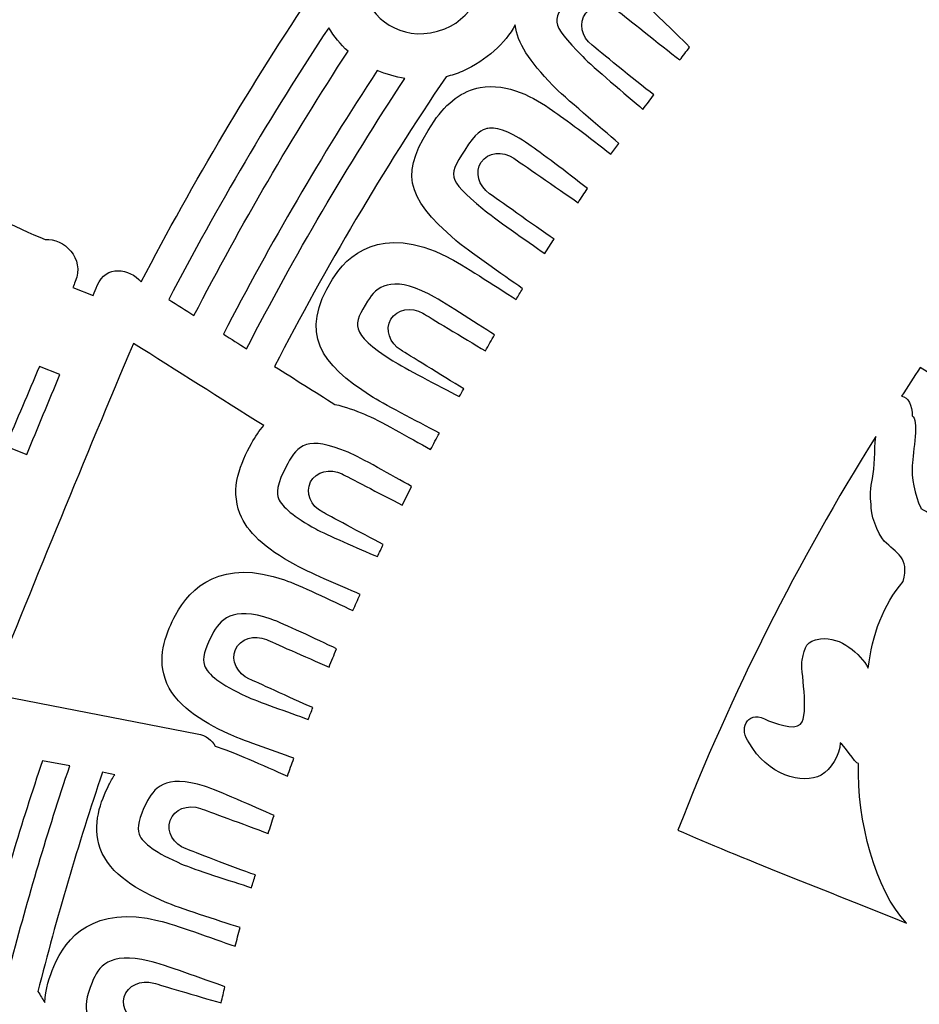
# Model space of a CAD drawing. Header units: millimetres. Extents: x -482 to 545, y -423 to 387.
# Tile 51 of 256: x -430 to -401, y -199 to -168. Entities that reach past the tile are written whole.
import ezdxf

# ---------------------------------------------------------------- set-up
doc = ezdxf.new("R2010")
doc.units = ezdxf.units.MM
doc.header["$MEASUREMENT"] = 0
doc.layers.add('Layer 1', color=7, linetype='Continuous')

msp = doc.modelspace()

# ---------------------------------------------------------------- linework, layer by layer
at = {"layer": 'Layer 1'}
for points, knots in [([(-204.0877, -164.9185), (-211.3799, -147.6772), (-221.82, -132.1927), (-235.1166, -118.8958), (-235.1166, -118.8958), (-248.4135, -105.5989), (-263.898, -95.1591), (-281.1393, -87.8665), (-281.1393, -87.8665), (-298.9902, -80.3164), (-317.9523, -76.488), (-337.498, -76.488), (-337.498, -76.488), (-357.0444, -76.488), (-376.0062, -80.3164), (-393.8567, -87.8665), (-393.8567, -87.8665), (-411.0984, -95.1591), (-426.5825, -105.5989), (-439.8797, -118.8958), (-439.8797, -118.8958), (-453.1766, -132.1927), (-463.6164, -147.6772), (-470.9087, -164.9185), (-470.9087, -164.9185), (-478.4592, -182.7694), (-482.2875, -201.7312), (-482.2875, -221.2772), (-482.2875, -221.2772), (-482.2875, -240.8236), (-478.4592, -259.7854), (-470.9087, -277.6359), (-470.9087, -277.6359), (-463.6164, -294.8776), (-453.1766, -310.3617), (-439.8797, -323.659), (-439.8797, -323.659), (-428.2667, -335.2717), (-414.9842, -344.7025), (-400.3214, -351.7633), (-400.3214, -351.7633), (-400.3214, -351.7637), (-400.3217, -351.7644), (-400.3217, -351.7648), (-400.3217, -351.7648), (-400.2984, -351.7757), (-400.2752, -351.7863), (-400.2522, -351.7972), (-400.2522, -351.7972), (-400.2201, -351.8127), (-400.1887, -351.829), (-400.1566, -351.8445), (-400.1566, -351.8445), (-400.1566, -351.8445), (-400.1559, -351.8431), (-400.1559, -351.8431), (-400.1559, -351.8431), (-399.6303, -352.0957), (-399.1039, -352.3468), (-398.5744, -352.5931), (-398.5744, -352.5931), (-398.742, -352.7423), (-398.9141, -352.863), (-399.0485, -352.9335), (-399.0485, -352.9335), (-399.9792, -353.4246), (-398.4344, -354.5168), (-397.272, -354.0335), (-397.272, -354.0335), (-396.9559, -353.9022), (-396.6962, -353.7361), (-396.4743, -353.5481), (-396.4743, -353.5481), (-396.0951, -353.7174), (-395.7159, -353.8864), (-395.3352, -354.0525), (-395.3352, -354.0525), (-395.4929, -354.1809), (-395.6538, -354.3002), (-395.8167, -354.4057), (-395.8167, -354.4057), (-397.103, -355.2375), (-395.925, -356.4602), (-394.6325, -355.6238), (-394.6325, -355.6238), (-394.2282, -355.3627), (-393.8606, -355.0999), (-393.529, -354.8248), (-393.529, -354.8248), (-393.0862, -355.0107), (-392.6428, -355.1948), (-392.1987, -355.3765), (-392.1987, -355.3765), (-393.5089, -356.1318), (-392.8319, -357.7863), (-391.2483, -356.9947), (-391.2483, -356.9947), (-390.7815, -356.7612), (-390.3956, -356.505), (-390.0693, -356.2253), (-390.0693, -356.2253), (-389.6731, -356.3802), (-389.2762, -356.5329), (-388.879, -356.6839), (-388.879, -356.6839), (-388.9933, -356.7809), (-389.1108, -356.8747), (-389.235, -356.9608), (-389.235, -356.9608), (-390.7237, -357.9927), (-390.2175, -359.3188), (-388.7961, -358.7406), (-388.7961, -358.7406), (-388.0214, -358.4256), (-387.3508, -357.9899), (-386.787, -357.4614), (-386.787, -357.4614), (-385.6024, -357.8907), (-384.4136, -358.3046), (-383.2201, -358.7021), (-383.2201, -358.7021), (-382.735, -359.7185), (-382.0242, -360.5884), (-380.9877, -361.174), (-380.9877, -361.174), (-379.4352, -362.0511), (-377.5171, -362.2327), (-375.7772, -362.4359), (-375.7772, -362.4359), (-373.7868, -362.6684), (-372.3189, -362.7869), (-370.3935, -362.7136), (-370.3935, -362.7136), (-370.5286, -362.825), (-370.6669, -362.9386), (-370.8133, -363.0582), (-370.8133, -363.0582), (-371.2017, -363.3754), (-370.978, -363.8643), (-370.2845, -363.5934), (-370.2845, -363.5934), (-369.3507, -363.2293), (-368.4867, -362.831), (-367.6735, -362.3724), (-367.6735, -362.3724), (-366.8498, -362.5453), (-365.9742, -362.5873), (-365.1237, -362.5689), (-365.1237, -362.5689), (-365.8416, -363.115), (-366.6639, -363.5976), (-367.6492, -363.9889), (-367.6492, -363.9889), (-368.1015, -364.1688), (-367.9565, -364.6327), (-367.5264, -364.5748), (-367.5264, -364.5748), (-366.5044, -364.4369), (-365.4955, -364.1914), (-364.5384, -363.8407), (-364.5384, -363.8407), (-363.7729, -364.0121), (-362.9594, -364.0672), (-362.16, -364.0619), (-362.16, -364.0619), (-362.6994, -364.3282), (-363.3397, -364.5914), (-364.1288, -364.8722), (-364.1288, -364.8722), (-364.4386, -364.99), (-364.3469, -365.4963), (-363.9909, -365.4501), (-363.9909, -365.4501), (-362.1988, -365.2179), (-360.4818, -365.1432), (-358.974, -364.4849), (-358.974, -364.4849), (-358.5197, -364.553), (-358.0642, -364.6172), (-357.6091, -364.6803), (-357.6091, -364.6803), (-357.9125, -364.9357), (-358.2195, -365.1781), (-358.5239, -365.4039), (-358.5239, -365.4039), (-358.997, -365.7545), (-358.8654, -366.4975), (-358.1916, -366.5384), (-358.1916, -366.5384), (-356.7777, -366.6234), (-349.7898, -367.8909), (-346.3037, -367.9234), (-346.3037, -367.9234), (-346.3058, -368.2257), (-346.0126, -368.5189), (-345.7057, -368.2966), (-345.7057, -368.2966), (-345.2774, -368.0003), (-344.8947, -367.6994), (-344.5377, -367.3903), (-344.5377, -367.3903), (-344.3197, -367.408), (-344.1016, -367.427), (-343.8833, -367.4433), (-343.8833, -367.4433), (-343.9835, -367.536), (-344.0844, -367.6288), (-344.1895, -367.7227), (-344.1895, -367.7227), (-344.5909, -368.0821), (-343.9986, -368.6706), (-343.5989, -368.3132), (-343.5989, -368.3132), (-343.3008, -368.0465), (-343.0232, -367.7837), (-342.7597, -367.5177), (-342.7597, -367.5177), (-342.53, -367.5318), (-342.3011, -367.5452), (-342.0714, -367.5576), (-342.0714, -367.5576), (-342.1744, -367.65), (-342.281, -367.7389), (-342.3921, -367.825), (-342.3921, -367.825), (-342.8165, -368.1538), (-342.2213, -368.7404), (-341.8015, -368.4155), (-341.8015, -368.4155), (-341.49, -368.1742), (-341.2106, -367.9029), (-340.957, -367.6119), (-340.957, -367.6119), (-340.8208, -367.6172), (-340.6843, -367.6211), (-340.5481, -367.6264), (-340.5481, -367.6264), (-340.6109, -367.705), (-340.6744, -367.784), (-340.7411, -367.861), (-340.7411, -367.861), (-341.0914, -368.2656), (-340.503, -368.8583), (-340.1505, -368.4511), (-340.1505, -368.4511), (-339.9332, -368.2003), (-339.7438, -367.9354), (-339.5734, -367.6613), (-339.5734, -367.6613), (-338.187, -367.698), (-336.8002, -367.7029), (-335.4138, -367.6754), (-335.4138, -367.6754), (-335.2455, -367.9446), (-335.0596, -368.2046), (-334.8458, -368.4511), (-334.8458, -368.4511), (-334.4934, -368.8583), (-333.905, -368.2656), (-334.2553, -367.861), (-334.2553, -367.861), (-334.3166, -367.79), (-334.3745, -367.7174), (-334.4324, -367.6451), (-334.4324, -367.6451), (-334.2955, -367.6412), (-334.1586, -367.6369), (-334.0217, -367.632), (-334.0217, -367.632), (-333.7727, -367.9156), (-333.4989, -368.1799), (-333.1948, -368.4155), (-333.1948, -368.4155), (-332.775, -368.7404), (-332.1799, -368.1538), (-332.6043, -367.825), (-332.6043, -367.825), (-332.7034, -367.7481), (-332.7986, -367.668), (-332.8914, -367.5858), (-332.8914, -367.5858), (-332.6632, -367.5748), (-332.4353, -367.5607), (-332.207, -367.548), (-332.207, -367.548), (-331.9527, -367.8038), (-331.6842, -368.0564), (-331.3971, -368.3132), (-331.3971, -368.3132), (-330.9977, -368.6706), (-330.405, -368.0821), (-330.8069, -367.7227), (-330.8069, -367.7227), (-330.8979, -367.6415), (-330.9847, -367.5607), (-331.0718, -367.4807), (-331.0718, -367.4807), (-330.8531, -367.4655), (-330.6343, -367.4457), (-330.4153, -367.4288), (-330.4153, -367.4288), (-330.0706, -367.7244), (-329.7013, -368.0126), (-329.2906, -368.2966), (-329.2906, -368.2966), (-328.9837, -368.5189), (-328.6905, -368.2257), (-328.6923, -367.9234), (-328.6923, -367.9234), (-325.2065, -367.8909), (-318.2187, -366.6234), (-316.8048, -366.5384), (-316.8048, -366.5384), (-316.1306, -366.4975), (-315.9994, -365.7545), (-316.4724, -365.4039), (-316.4724, -365.4039), (-316.7769, -365.1781), (-317.0838, -364.9357), (-317.3872, -364.6803), (-317.3872, -364.6803), (-316.9318, -364.6172), (-316.4767, -364.553), (-316.0223, -364.4849), (-316.0223, -364.4849), (-314.5142, -365.1432), (-312.7976, -365.2179), (-311.0051, -365.4501), (-311.0051, -365.4501), (-310.6495, -365.4963), (-310.5578, -364.99), (-310.8675, -364.8722), (-310.8675, -364.8722), (-311.6567, -364.5914), (-312.297, -364.3282), (-312.836, -364.0619), (-312.836, -364.0619), (-312.037, -364.0672), (-311.2231, -364.0121), (-310.4579, -363.8407), (-310.4579, -363.8407), (-309.5008, -364.1914), (-308.4919, -364.4369), (-307.4699, -364.5748), (-307.4699, -364.5748), (-307.0399, -364.6327), (-306.8945, -364.1688), (-307.3471, -363.9889), (-307.3471, -363.9889), (-308.3324, -363.5976), (-309.1548, -363.115), (-309.8727, -362.5689), (-309.8727, -362.5689), (-309.0218, -362.5873), (-308.1465, -362.5453), (-307.3228, -362.3724), (-307.3228, -362.3724), (-306.5096, -362.831), (-305.6453, -363.2293), (-304.7119, -363.5934), (-304.7119, -363.5934), (-304.018, -363.8643), (-303.7943, -363.3754), (-304.1831, -363.0582), (-304.1831, -363.0582), (-304.3291, -362.9386), (-304.4678, -362.825), (-304.6029, -362.7136), (-304.6029, -362.7136), (-302.6774, -362.7869), (-301.2095, -362.6684), (-299.2191, -362.4359), (-299.2191, -362.4359), (-297.4792, -362.2327), (-295.5608, -362.0511), (-294.0083, -361.174), (-294.0083, -361.174), (-292.9721, -360.5884), (-292.2609, -359.7185), (-291.7759, -358.7021), (-291.7759, -358.7021), (-290.5828, -358.3046), (-289.3936, -357.8907), (-288.2093, -357.4614), (-288.2093, -357.4614), (-287.6452, -357.9899), (-286.9749, -358.4256), (-286.2002, -358.7406), (-286.2002, -358.7406), (-284.7785, -359.3188), (-284.2726, -357.9927), (-285.7617, -356.9608), (-285.7617, -356.9608), (-285.8855, -356.8747), (-286.003, -356.7809), (-286.117, -356.6839), (-286.117, -356.6839), (-285.7197, -356.5329), (-285.3229, -356.3802), (-284.9267, -356.2253), (-284.9267, -356.2253), (-284.6004, -356.505), (-284.2148, -356.7612), (-283.7481, -356.9947), (-283.7481, -356.9947), (-282.1641, -357.7863), (-281.4871, -356.1318), (-282.7977, -355.3765), (-282.7977, -355.3765), (-282.3532, -355.1948), (-281.9104, -355.0107), (-281.4674, -354.8248), (-281.4674, -354.8248), (-281.1354, -355.0999), (-280.7678, -355.3627), (-280.3639, -355.6238), (-280.3639, -355.6238), (-279.0709, -356.4602), (-277.8934, -355.2375), (-279.1792, -354.4057), (-279.1792, -354.4057), (-279.3422, -354.3002), (-279.5034, -354.1809), (-279.6615, -354.0525), (-279.6615, -354.0525), (-279.2801, -353.8864), (-278.9009, -353.7174), (-278.522, -353.5481), (-278.522, -353.5481), (-278.2998, -353.7361), (-278.0401, -353.9022), (-277.7244, -354.0335), (-277.7244, -354.0335), (-276.5616, -354.5168), (-275.0168, -353.4246), (-275.9478, -352.9335), (-275.9478, -352.9335), (-276.0819, -352.863), (-276.254, -352.7423), (-276.4219, -352.5931), (-276.4219, -352.5931), (-261.0652, -345.4479), (-247.1894, -335.7314), (-235.1166, -323.659), (-235.1166, -323.659), (-221.82, -310.3617), (-211.3799, -294.8776), (-204.0877, -277.6359), (-204.0877, -277.6359), (-196.5372, -259.7854), (-192.7088, -240.8236), (-192.7088, -221.2772), (-192.7088, -221.2772), (-192.7088, -201.7312), (-196.5372, -182.7694), (-204.0877, -164.9185)], [0, 0, 0, 0, 0.0086957, 0.0086957, 0.0086957, 0.0086957, 0.0173913, 0.0173913, 0.0173913, 0.0173913, 0.026087, 0.026087, 0.026087, 0.026087, 0.0347826, 0.0347826, 0.0347826, 0.0347826, 0.0434783, 0.0434783, 0.0434783, 0.0434783, 0.0521739, 0.0521739, 0.0521739, 0.0521739, 0.0608696, 0.0608696, 0.0608696, 0.0608696, 0.0695652, 0.0695652, 0.0695652, 0.0695652, 0.0782609, 0.0782609, 0.0782609, 0.0782609, 0.0869565, 0.0869565, 0.0869565, 0.0869565, 0.0956522, 0.0956522, 0.0956522, 0.0956522, 0.1043478, 0.1043478, 0.1043478, 0.1043478, 0.1130435, 0.1130435, 0.1130435, 0.1130435, 0.1217391, 0.1217391, 0.1217391, 0.1217391, 0.1304348, 0.1304348, 0.1304348, 0.1304348, 0.1391304, 0.1391304, 0.1391304, 0.1391304, 0.1478261, 0.1478261, 0.1478261, 0.1478261, 0.1565217, 0.1565217, 0.1565217, 0.1565217, 0.1652174, 0.1652174, 0.1652174, 0.1652174, 0.173913, 0.173913, 0.173913, 0.173913, 0.1826087, 0.1826087, 0.1826087, 0.1826087, 0.1913043, 0.1913043, 0.1913043, 0.1913043, 0.2, 0.2, 0.2, 0.2, 0.2086957, 0.2086957, 0.2086957, 0.2086957, 0.2173913, 0.2173913, 0.2173913, 0.2173913, 0.226087, 0.226087, 0.226087, 0.226087, 0.2347826, 0.2347826, 0.2347826, 0.2347826, 0.2434783, 0.2434783, 0.2434783, 0.2434783, 0.2521739, 0.2521739, 0.2521739, 0.2521739, 0.2608696, 0.2608696, 0.2608696, 0.2608696, 0.2695652, 0.2695652, 0.2695652, 0.2695652, 0.2782609, 0.2782609, 0.2782609, 0.2782609, 0.2869565, 0.2869565, 0.2869565, 0.2869565, 0.2956522, 0.2956522, 0.2956522, 0.2956522, 0.3043478, 0.3043478, 0.3043478, 0.3043478, 0.3130435, 0.3130435, 0.3130435, 0.3130435, 0.3217391, 0.3217391, 0.3217391, 0.3217391, 0.3304348, 0.3304348, 0.3304348, 0.3304348, 0.3391304, 0.3391304, 0.3391304, 0.3391304, 0.3478261, 0.3478261, 0.3478261, 0.3478261, 0.3565217, 0.3565217, 0.3565217, 0.3565217, 0.3652174, 0.3652174, 0.3652174, 0.3652174, 0.373913, 0.373913, 0.373913, 0.373913, 0.3826087, 0.3826087, 0.3826087, 0.3826087, 0.3913043, 0.3913043, 0.3913043, 0.3913043, 0.4, 0.4, 0.4, 0.4, 0.4086957, 0.4086957, 0.4086957, 0.4086957, 0.4173913, 0.4173913, 0.4173913, 0.4173913, 0.426087, 0.426087, 0.426087, 0.426087, 0.4347826, 0.4347826, 0.4347826, 0.4347826, 0.4434783, 0.4434783, 0.4434783, 0.4434783, 0.4521739, 0.4521739, 0.4521739, 0.4521739, 0.4608696, 0.4608696, 0.4608696, 0.4608696, 0.4695652, 0.4695652, 0.4695652, 0.4695652, 0.4782609, 0.4782609, 0.4782609, 0.4782609, 0.4869565, 0.4869565, 0.4869565, 0.4869565, 0.4956522, 0.4956522, 0.4956522, 0.4956522, 0.5043478, 0.5043478, 0.5043478, 0.5043478, 0.5130435, 0.5130435, 0.5130435, 0.5130435, 0.5217391, 0.5217391, 0.5217391, 0.5217391, 0.5304348, 0.5304348, 0.5304348, 0.5304348, 0.5391304, 0.5391304, 0.5391304, 0.5391304, 0.5478261, 0.5478261, 0.5478261, 0.5478261, 0.5565217, 0.5565217, 0.5565217, 0.5565217, 0.5652174, 0.5652174, 0.5652174, 0.5652174, 0.573913, 0.573913, 0.573913, 0.573913, 0.5826087, 0.5826087, 0.5826087, 0.5826087, 0.5913043, 0.5913043, 0.5913043, 0.5913043, 0.6, 0.6, 0.6, 0.6, 0.6086957, 0.6086957, 0.6086957, 0.6086957, 0.6173913, 0.6173913, 0.6173913, 0.6173913, 0.626087, 0.626087, 0.626087, 0.626087, 0.6347826, 0.6347826, 0.6347826, 0.6347826, 0.6434783, 0.6434783, 0.6434783, 0.6434783, 0.6521739, 0.6521739, 0.6521739, 0.6521739, 0.6608696, 0.6608696, 0.6608696, 0.6608696, 0.6695652, 0.6695652, 0.6695652, 0.6695652, 0.6782609, 0.6782609, 0.6782609, 0.6782609, 0.6869565, 0.6869565, 0.6869565, 0.6869565, 0.6956522, 0.6956522, 0.6956522, 0.6956522, 0.7043478, 0.7043478, 0.7043478, 0.7043478, 0.7130435, 0.7130435, 0.7130435, 0.7130435, 0.7217391, 0.7217391, 0.7217391, 0.7217391, 0.7304348, 0.7304348, 0.7304348, 0.7304348, 0.7391304, 0.7391304, 0.7391304, 0.7391304, 0.7478261, 0.7478261, 0.7478261, 0.7478261, 0.7565217, 0.7565217, 0.7565217, 0.7565217, 0.7652174, 0.7652174, 0.7652174, 0.7652174, 0.773913, 0.773913, 0.773913, 0.773913, 0.7826087, 0.7826087, 0.7826087, 0.7826087, 0.7913043, 0.7913043, 0.7913043, 0.7913043, 0.8, 0.8, 0.8, 0.8, 0.8086957, 0.8086957, 0.8086957, 0.8086957, 0.8173913, 0.8173913, 0.8173913, 0.8173913, 0.826087, 0.826087, 0.826087, 0.826087, 0.8347826, 0.8347826, 0.8347826, 0.8347826, 0.8434783, 0.8434783, 0.8434783, 0.8434783, 0.8521739, 0.8521739, 0.8521739, 0.8521739, 0.8608696, 0.8608696, 0.8608696, 0.8608696, 0.8695652, 0.8695652, 0.8695652, 0.8695652, 0.8782609, 0.8782609, 0.8782609, 0.8782609, 0.8869565, 0.8869565, 0.8869565, 0.8869565, 0.8956522, 0.8956522, 0.8956522, 0.8956522, 0.9043478, 0.9043478, 0.9043478, 0.9043478, 0.9130435, 0.9130435, 0.9130435, 0.9130435, 0.9217391, 0.9217391, 0.9217391, 0.9217391, 0.9304348, 0.9304348, 0.9304348, 0.9304348, 0.9391304, 0.9391304, 0.9391304, 0.9391304, 0.9478261, 0.9478261, 0.9478261, 0.9478261, 0.9565217, 0.9565217, 0.9565217, 0.9565217, 0.9652174, 0.9652174, 0.9652174, 0.9652174, 0.973913, 0.973913, 0.973913, 0.973913, 0.9826087, 0.9826087, 0.9826087, 0.9826087, 1, 1, 1, 1]), ([(-420.1041, -141.4919), (-419.5784, -140.9483), (-418.6909, -141.1592), (-418.4354, -141.8712), (-418.4354, -141.8712), (-416.8889, -146.1796), (-414.1217, -150.8561), (-411.2712, -155.3113), (-411.2712, -155.3113), (-413.4408, -157.7024), (-415.4883, -160.1824), (-417.4032, -162.7528), (-417.4032, -162.7528), (-417.6378, -162.7958), (-417.8784, -162.859), (-418.1257, -162.95), (-418.1257, -162.95), (-419.6448, -163.5793), (-420.4731, -165.1675), (-420.205, -166.7226), (-420.205, -166.7226), (-422.2204, -169.7254), (-424.0686, -172.8362), (-425.7475, -176.0483), (-425.7475, -176.0483), (-426.1299, -175.608), (-426.8626, -175.4955), (-427.1487, -176.1693), (-427.1487, -176.1693), (-427.1928, -176.2733), (-427.2358, -176.3778), (-427.2799, -176.4815), (-427.2799, -176.4815), (-427.2799, -176.4815), (-427.9315, -176.2285), (-427.9315, -176.2285), (-427.9315, -176.2285), (-427.9047, -176.1654), (-427.8782, -176.1022), (-427.8514, -176.0391), (-427.8514, -176.0391), (-427.5375, -175.2961), (-428.2233, -174.6435), (-428.8113, -174.6957), (-428.8113, -174.6957), (-430.6306, -173.951), (-434.151, -171.864), (-435.1691, -174.7751), (-435.1691, -174.7751), (-436.0673, -177.6562), (-432.8856, -177.9998), (-430.9866, -178.885), (-430.9866, -178.885), (-431.0899, -179.1294), (-431.1933, -179.3746), (-431.297, -179.6191), (-431.297, -179.6191), (-432.8958, -178.9788), (-435.5819, -177.4996), (-436.8758, -178.9957), (-436.8758, -178.9957), (-436.8392, -178.7756), (-436.8155, -178.5459), (-436.8148, -178.3008), (-436.8148, -178.3008), (-436.9919, -174.5214), (-441.5304, -173.9115), (-443.2322, -176.3153), (-443.2322, -176.3153), (-437.6812, -163.3049), (-429.7984, -151.5196), (-420.1041, -141.4919)], [0, 0, 0, 0, 0.0526316, 0.0526316, 0.0526316, 0.0526316, 0.1052632, 0.1052632, 0.1052632, 0.1052632, 0.1578947, 0.1578947, 0.1578947, 0.1578947, 0.2105263, 0.2105263, 0.2105263, 0.2105263, 0.2631579, 0.2631579, 0.2631579, 0.2631579, 0.3157895, 0.3157895, 0.3157895, 0.3157895, 0.3684211, 0.3684211, 0.3684211, 0.3684211, 0.4210526, 0.4210526, 0.4210526, 0.4210526, 0.4736842, 0.4736842, 0.4736842, 0.4736842, 0.5263158, 0.5263158, 0.5263158, 0.5263158, 0.5789474, 0.5789474, 0.5789474, 0.5789474, 0.6315789, 0.6315789, 0.6315789, 0.6315789, 0.6842105, 0.6842105, 0.6842105, 0.6842105, 0.7368421, 0.7368421, 0.7368421, 0.7368421, 0.7894737, 0.7894737, 0.7894737, 0.7894737, 0.8421053, 0.8421053, 0.8421053, 0.8421053, 0.8947368, 0.8947368, 0.8947368, 0.8947368, 1, 1, 1, 1]), ([(-416.0471, -167.9682), (-418.5028, -168.8872), (-419.9485, -165.3961), (-417.5623, -164.3099), (-417.5623, -164.3099), (-416.5523, -163.8915), (-415.3941, -164.3713), (-414.9758, -165.3817), (-414.9758, -165.3817), (-414.5574, -166.3917), (-415.0371, -167.5495), (-416.0471, -167.9682)], [0, 0, 0, 0, 0.25, 0.25, 0.25, 0.25, 0.5, 0.5, 0.5, 0.5, 1, 1, 1, 1]), ([(-411.3337, -168.4911), (-411.1365, -168.6442), (-409.9748, -169.6118), (-409.3648, -170.0719), (-409.3648, -170.0719), (-409.4798, -170.2281), (-409.5966, -170.3834), (-409.7109, -170.5407), (-409.7109, -170.5407), (-410.2295, -170.0867), (-411.3044, -169.1934), (-411.6353, -168.8534), (-411.6353, -168.8534), (-412.7042, -167.7421), (-412.6894, -167.7234), (-411.8925, -166.7543), (-411.8925, -166.7543), (-411.6872, -166.5049), (-411.4773, -166.3737), (-411.2511, -166.3532), (-411.2511, -166.3532), (-410.8839, -166.3201), (-410.3748, -166.561), (-409.791, -167.0538), (-409.791, -167.0538), (-409.434, -167.3548), (-408.7704, -168.0003), (-408.2204, -168.5514), (-408.2204, -168.5514), (-408.3252, -168.6869), (-408.4275, -168.8237), (-408.5312, -168.9599), (-408.5312, -168.9599), (-409.1457, -168.4801), (-410.3011, -167.558), (-410.4934, -167.4084), (-410.4934, -167.4084), (-410.8366, -167.142), (-411.303, -167.1685), (-411.5351, -167.4677), (-411.5351, -167.4677), (-411.7672, -167.7661), (-411.6769, -168.2247), (-411.3337, -168.4911)], [0, 0, 0, 0, 0.0833333, 0.0833333, 0.0833333, 0.0833333, 0.1666667, 0.1666667, 0.1666667, 0.1666667, 0.25, 0.25, 0.25, 0.25, 0.3333333, 0.3333333, 0.3333333, 0.3333333, 0.4166667, 0.4166667, 0.4166667, 0.4166667, 0.5, 0.5, 0.5, 0.5, 0.5833333, 0.5833333, 0.5833333, 0.5833333, 0.6666667, 0.6666667, 0.6666667, 0.6666667, 0.75, 0.75, 0.75, 0.75, 0.8333333, 0.8333333, 0.8333333, 0.8333333, 1, 1, 1, 1]), ([(-424.0584, -177.1232), (-424.3268, -176.9531), (-424.5949, -176.7838), (-424.8638, -176.6141), (-424.8638, -176.6141), (-423.314, -173.6416), (-421.6122, -170.7411), (-419.7517, -167.9284), (-419.7517, -167.9284), (-419.5799, -168.2127), (-419.3717, -168.465), (-419.1347, -168.6816), (-419.1347, -168.6816), (-420.9172, -171.4071), (-422.5552, -174.2255), (-424.0584, -177.1232)], [0, 0, 0, 0, 0.2, 0.2, 0.2, 0.2, 0.4, 0.4, 0.4, 0.4, 0.6, 0.6, 0.6, 0.6, 1, 1, 1, 1]), ([(-413.7897, -167.8419), (-413.734, -168.4131), (-413.3406, -168.9927), (-412.5906, -169.7723), (-412.5906, -169.7723), (-412.2273, -170.1526), (-411.0465, -171.1288), (-410.487, -171.623), (-410.487, -171.623), (-410.5699, -171.7401), (-410.6556, -171.8555), (-410.7378, -171.973), (-410.7378, -171.973), (-411.4035, -171.4406), (-412.21, -170.8399), (-412.6009, -170.5696), (-412.6009, -170.5696), (-413.1678, -170.1766), (-414.0254, -169.6732), (-414.9144, -169.8411), (-414.9144, -169.8411), (-415.4802, -169.9477), (-415.9734, -170.3079), (-416.3805, -170.9122), (-416.3805, -170.9122), (-417.4847, -172.5505), (-417.3489, -173.2984), (-415.6898, -174.7236), (-415.6898, -174.7236), (-415.3165, -175.0464), (-414.1686, -175.8292), (-413.5583, -176.2659), (-413.5583, -176.2659), (-413.6285, -176.3799), (-413.6962, -176.4949), (-413.7657, -176.6088), (-413.7657, -176.6088), (-414.4282, -176.1897), (-415.4845, -175.4877), (-415.9674, -175.2471), (-415.9674, -175.2471), (-418.0992, -174.1785), (-419.1798, -175.2348), (-419.6335, -175.9601), (-419.6335, -175.9601), (-420.731, -177.7144), (-419.9803, -178.6874), (-418.4125, -179.6889), (-418.4125, -179.6889), (-418.0379, -179.9302), (-416.9439, -180.4982), (-416.2158, -180.8806), (-416.2158, -180.8806), (-416.3089, -181.0549), (-416.4049, -181.2288), (-416.4966, -181.4031), (-416.4966, -181.4031), (-417.1626, -181.0344), (-418.1578, -180.465), (-418.6118, -180.2745), (-418.6118, -180.2745), (-418.8983, -180.1528), (-419.2186, -180.0368), (-419.5523, -179.9637), (-419.5523, -179.9637), (-420.1965, -179.5595), (-420.84, -179.1555), (-421.4824, -178.7488), (-421.4824, -178.7488), (-419.8399, -175.5713), (-418.0163, -172.4799), (-416.0048, -169.4929), (-416.0048, -169.4929), (-415.8298, -169.451), (-415.6556, -169.3988), (-415.4838, -169.3278), (-415.4838, -169.3278), (-414.6822, -168.9578), (-414.1305, -168.4343), (-413.7897, -167.8419)], [0, 0, 0, 0, 0.047619, 0.047619, 0.047619, 0.047619, 0.0952381, 0.0952381, 0.0952381, 0.0952381, 0.1428571, 0.1428571, 0.1428571, 0.1428571, 0.1904762, 0.1904762, 0.1904762, 0.1904762, 0.2380952, 0.2380952, 0.2380952, 0.2380952, 0.2857143, 0.2857143, 0.2857143, 0.2857143, 0.3333333, 0.3333333, 0.3333333, 0.3333333, 0.3809524, 0.3809524, 0.3809524, 0.3809524, 0.4285714, 0.4285714, 0.4285714, 0.4285714, 0.4761905, 0.4761905, 0.4761905, 0.4761905, 0.5238095, 0.5238095, 0.5238095, 0.5238095, 0.5714286, 0.5714286, 0.5714286, 0.5714286, 0.6190476, 0.6190476, 0.6190476, 0.6190476, 0.6666667, 0.6666667, 0.6666667, 0.6666667, 0.7142857, 0.7142857, 0.7142857, 0.7142857, 0.7619048, 0.7619048, 0.7619048, 0.7619048, 0.8095238, 0.8095238, 0.8095238, 0.8095238, 0.8571429, 0.8571429, 0.8571429, 0.8571429, 0.9047619, 0.9047619, 0.9047619, 0.9047619, 1, 1, 1, 1]), ([(-418.203, -169.2919), (-417.9211, -169.4164), (-417.6234, -169.5025), (-417.3168, -169.549), (-417.3168, -169.549), (-419.1548, -172.3335), (-420.8417, -175.2147), (-422.3795, -178.1843), (-422.3795, -178.1843), (-422.6257, -178.0281), (-422.8727, -177.8728), (-423.1189, -177.7166), (-423.1189, -177.7166), (-421.6179, -174.8217), (-419.9817, -172.0068), (-418.203, -169.2919)], [0, 0, 0, 0, 0.2, 0.2, 0.2, 0.2, 0.4, 0.4, 0.4, 0.4, 0.6, 0.6, 0.6, 0.6, 1, 1, 1, 1]), ([(-411.7859, -173.5185), (-412.4308, -173.0782), (-413.6391, -172.2333), (-413.8402, -172.0972), (-413.8402, -172.0972), (-414.1996, -171.8527), (-414.6635, -171.9091), (-414.8759, -172.222), (-414.8759, -172.222), (-415.0886, -172.5353), (-414.9694, -172.9869), (-414.6099, -173.231), (-414.6099, -173.231), (-414.4039, -173.3707), (-413.1896, -174.2576), (-412.5497, -174.6791), (-412.5497, -174.6791), (-412.6499, -174.834), (-412.7515, -174.9878), (-412.8503, -175.1434), (-412.8503, -175.1434), (-413.4045, -174.7472), (-414.4875, -174.0064), (-414.8262, -173.7178), (-414.8262, -173.7178), (-415.996, -172.7135), (-415.9826, -172.6933), (-415.2813, -171.653), (-415.2813, -171.653), (-414.9775, -171.2018), (-414.7454, -171.1584), (-414.6692, -171.1439), (-414.6692, -171.1439), (-414.3707, -171.0882), (-413.9301, -171.2614), (-413.3551, -171.6594), (-413.3551, -171.6594), (-412.9748, -171.9229), (-412.137, -172.5477), (-411.4871, -173.0708), (-411.4871, -173.0708), (-411.5877, -173.2193), (-411.6861, -173.3693), (-411.7859, -173.5185)], [0, 0, 0, 0, 0.0833333, 0.0833333, 0.0833333, 0.0833333, 0.1666667, 0.1666667, 0.1666667, 0.1666667, 0.25, 0.25, 0.25, 0.25, 0.3333333, 0.3333333, 0.3333333, 0.3333333, 0.4166667, 0.4166667, 0.4166667, 0.4166667, 0.5, 0.5, 0.5, 0.5, 0.5833333, 0.5833333, 0.5833333, 0.5833333, 0.6666667, 0.6666667, 0.6666667, 0.6666667, 0.75, 0.75, 0.75, 0.75, 0.8333333, 0.8333333, 0.8333333, 0.8333333, 1, 1, 1, 1]), ([(-417.4381, -178.2327), (-417.2385, -178.3505), (-416.1269, -179.0578), (-415.4368, -179.4621), (-415.4368, -179.4621), (-415.4845, -179.5475), (-415.5349, -179.6311), (-415.5825, -179.7161), (-415.5825, -179.7161), (-416.2359, -179.3725), (-417.3507, -178.7939), (-417.6988, -178.572), (-417.6988, -178.572), (-419.1315, -177.6569), (-418.9748, -177.4065), (-418.5095, -176.6632), (-418.5095, -176.6632), (-418.2255, -176.2084), (-417.7719, -175.8257), (-416.5615, -176.4324), (-416.5615, -176.4324), (-416.1272, -176.6512), (-415.0629, -177.3578), (-414.4522, -177.743), (-414.4522, -177.743), (-414.5524, -177.9123), (-414.6466, -178.0845), (-414.7454, -178.2545), (-414.7454, -178.2545), (-415.4386, -177.8411), (-416.547, -177.1673), (-416.7421, -177.0523), (-416.7421, -177.0523), (-417.1168, -176.8318), (-417.5757, -176.9172), (-417.768, -177.2431), (-417.768, -177.2431), (-417.9603, -177.5687), (-417.8124, -178.0122), (-417.4381, -178.2327)], [0, 0, 0, 0, 0.0909091, 0.0909091, 0.0909091, 0.0909091, 0.1818182, 0.1818182, 0.1818182, 0.1818182, 0.2727273, 0.2727273, 0.2727273, 0.2727273, 0.3636364, 0.3636364, 0.3636364, 0.3636364, 0.4545455, 0.4545455, 0.4545455, 0.4545455, 0.5454545, 0.5454545, 0.5454545, 0.5454545, 0.6363636, 0.6363636, 0.6363636, 0.6363636, 0.7272727, 0.7272727, 0.7272727, 0.7272727, 0.8181818, 0.8181818, 0.8181818, 0.8181818, 1, 1, 1, 1]), ([(-421.161, -185.5719), (-423.1761, -184.8709), (-424.1713, -185.7976), (-424.651, -186.6986), (-424.651, -186.6986), (-424.9163, -187.1971), (-425.2395, -187.9492), (-424.9826, -188.7197), (-424.9826, -188.7197), (-424.6962, -189.5776), (-423.798, -190.0948), (-422.957, -190.4882), (-422.957, -190.4882), (-422.5873, -190.6635), (-421.5519, -191.024), (-420.8661, -191.2685), (-420.8661, -191.2685), (-420.9345, -191.458), (-421.0058, -191.647), (-421.0725, -191.8361), (-421.0725, -191.8361), (-421.8172, -191.5169), (-422.8554, -191.035), (-423.3853, -190.8815), (-423.3853, -190.8815), (-423.4848, -190.6907), (-423.6678, -190.54), (-423.9515, -190.485), (-423.9515, -190.485), (-423.9515, -190.485), (-430.5915, -189.197), (-430.5915, -189.197), (-430.5915, -189.197), (-429.09, -185.4565), (-427.5615, -181.7273), (-425.9944, -178.0132), (-425.9944, -178.0132), (-424.6052, -178.8881), (-423.2184, -179.7662), (-421.8295, -180.6414), (-421.8295, -180.6414), (-421.9678, -180.8002), (-422.0994, -180.9882), (-422.2225, -181.2101), (-422.2225, -181.2101), (-422.5629, -181.8239), (-422.9118, -182.6332), (-422.5901, -183.4524), (-422.5901, -183.4524), (-422.3569, -184.0461), (-421.8239, -184.5393), (-420.8079, -185.102), (-420.8079, -185.102), (-420.4459, -185.3048), (-419.4197, -185.7408), (-418.7494, -186.0319), (-418.7494, -186.0319), (-418.827, -186.2051), (-418.9015, -186.3787), (-418.9777, -186.5519), (-418.9777, -186.5519), (-419.6663, -186.2301), (-420.6975, -185.7313), (-421.161, -185.5719)], [0, 0, 0, 0, 0.0588235, 0.0588235, 0.0588235, 0.0588235, 0.1176471, 0.1176471, 0.1176471, 0.1176471, 0.1764706, 0.1764706, 0.1764706, 0.1764706, 0.2352941, 0.2352941, 0.2352941, 0.2352941, 0.2941176, 0.2941176, 0.2941176, 0.2941176, 0.3529412, 0.3529412, 0.3529412, 0.3529412, 0.4117647, 0.4117647, 0.4117647, 0.4117647, 0.4705882, 0.4705882, 0.4705882, 0.4705882, 0.5294118, 0.5294118, 0.5294118, 0.5294118, 0.5882353, 0.5882353, 0.5882353, 0.5882353, 0.6470588, 0.6470588, 0.6470588, 0.6470588, 0.7058824, 0.7058824, 0.7058824, 0.7058824, 0.7647059, 0.7647059, 0.7647059, 0.7647059, 0.8235294, 0.8235294, 0.8235294, 0.8235294, 0.8823529, 0.8823529, 0.8823529, 0.8823529, 1, 1, 1, 1]), ([(-428.998, -178.7512), (-428.998, -178.7512), (-428.3418, -179.0067), (-428.3418, -179.0067), (-428.3418, -179.0067), (-428.6974, -179.8576), (-429.0502, -180.7095), (-429.4019, -181.5618), (-429.4019, -181.5618), (-429.4019, -181.5618), (-430.0757, -181.2997), (-430.0757, -181.2997), (-430.0757, -181.2997), (-429.7166, -180.4502), (-429.3571, -179.6007), (-428.998, -178.7512)], [0, 0, 0, 0, 0.2, 0.2, 0.2, 0.2, 0.4, 0.4, 0.4, 0.4, 0.6, 0.6, 0.6, 0.6, 1, 1, 1, 1]), ([(-397.0282, -191.465), (-397.1418, -191.4953), (-398.3183, -191.9106), (-398.4322, -191.9388), (-398.4322, -191.9388), (-398.2654, -191.4304), (-397.6734, -190.7034), (-397.5528, -189.8574), (-397.5528, -189.8574), (-397.5051, -189.5247), (-397.6586, -189.2997), (-397.9062, -189.2199), (-397.9062, -189.2199), (-397.6928, -188.9769), (-397.4695, -188.6089), (-397.3411, -188.3517), (-397.3411, -188.3517), (-396.8493, -188.5264), (-396.5163, -188.6012), (-395.9706, -188.4022), (-395.9706, -188.4022), (-395.3292, -188.169), (-394.9824, -187.9379), (-394.4349, -187.5396), (-394.4349, -187.5396), (-394.0218, -187.2387), (-393.699, -186.0171), (-393.6447, -185.8805), (-393.6447, -185.8805), (-393.4817, -185.471), (-393.6027, -185.0928), (-394.0335, -185.3905), (-394.0335, -185.3905), (-394.3831, -185.6329), (-395.459, -186.1412), (-395.7592, -186.4397), (-395.7592, -186.4397), (-396.0157, -186.6955), (-396.3173, -186.5752), (-396.5544, -186.3381), (-396.5544, -186.3381), (-396.6394, -186.2531), (-396.7661, -186.1585), (-396.9097, -186.0661), (-396.9097, -186.0661), (-397.4046, -184.3671), (-396.1992, -184.7986), (-396.6969, -182.1951), (-396.6969, -182.1951), (-396.8652, -181.1706), (-397.8339, -181.2119), (-398.7317, -182.2804), (-398.7317, -182.2804), (-399.1646, -182.7951), (-398.8048, -183.5804), (-399.6338, -184.2232), (-399.6338, -184.2232), (-399.8825, -183.8175), (-400.3446, -183.548), (-400.8283, -183.2919), (-400.8283, -183.2919), (-400.828, -183.2855), (-400.829, -183.2784), (-400.8287, -183.2717), (-400.8287, -183.2717), (-401.034, -182.8569), (-401.1349, -182.2646), (-401.1102, -181.9181), (-401.1102, -181.9181), (-401.0784, -181.4715), (-400.8833, -180.4291), (-401.1095, -180.3296), (-401.1095, -180.3296), (-401.1003, -179.9969), (-401.2351, -179.72), (-401.4499, -179.7037), (-401.4499, -179.7037), (-401.2492, -179.3965), (-401.0523, -179.0871), (-400.8474, -178.783), (-400.8474, -178.783), (-398.6234, -180.1994), (-394.5997, -182.7084), (-392.0212, -184.3632), (-392.0212, -184.3632), (-392.7458, -185.4279), (-393.4387, -186.5187), (-394.0945, -187.6367), (-394.0945, -187.6367), (-395.9564, -190.6656), (-397.5372, -193.8445), (-398.8468, -197.126), (-398.8468, -197.126), (-398.9353, -196.975), (-399.0821, -196.7796), (-399.2969, -196.5327), (-399.2969, -196.5327), (-399.7336, -195.4898), (-400.2815, -193.6452), (-400.3108, -192.5269), (-400.3108, -192.5269), (-399.7015, -193.6434), (-398.3585, -193.2504), (-397.5824, -192.9964), (-397.5824, -192.9964), (-397.0028, -192.807), (-396.814, -191.9437), (-396.7738, -191.7469), (-396.7738, -191.7469), (-396.7336, -191.5497), (-396.8116, -191.4072), (-397.0282, -191.465)], [0, 0, 0, 0, 0.0344828, 0.0344828, 0.0344828, 0.0344828, 0.0689655, 0.0689655, 0.0689655, 0.0689655, 0.1034483, 0.1034483, 0.1034483, 0.1034483, 0.137931, 0.137931, 0.137931, 0.137931, 0.1724138, 0.1724138, 0.1724138, 0.1724138, 0.2068966, 0.2068966, 0.2068966, 0.2068966, 0.2413793, 0.2413793, 0.2413793, 0.2413793, 0.2758621, 0.2758621, 0.2758621, 0.2758621, 0.3103448, 0.3103448, 0.3103448, 0.3103448, 0.3448276, 0.3448276, 0.3448276, 0.3448276, 0.3793103, 0.3793103, 0.3793103, 0.3793103, 0.4137931, 0.4137931, 0.4137931, 0.4137931, 0.4482759, 0.4482759, 0.4482759, 0.4482759, 0.4827586, 0.4827586, 0.4827586, 0.4827586, 0.5172414, 0.5172414, 0.5172414, 0.5172414, 0.5517241, 0.5517241, 0.5517241, 0.5517241, 0.5862069, 0.5862069, 0.5862069, 0.5862069, 0.6206897, 0.6206897, 0.6206897, 0.6206897, 0.6551724, 0.6551724, 0.6551724, 0.6551724, 0.6896552, 0.6896552, 0.6896552, 0.6896552, 0.7241379, 0.7241379, 0.7241379, 0.7241379, 0.7586207, 0.7586207, 0.7586207, 0.7586207, 0.7931034, 0.7931034, 0.7931034, 0.7931034, 0.8275862, 0.8275862, 0.8275862, 0.8275862, 0.862069, 0.862069, 0.862069, 0.862069, 0.8965517, 0.8965517, 0.8965517, 0.8965517, 0.9310345, 0.9310345, 0.9310345, 0.9310345, 1, 1, 1, 1]), ([(-420.1662, -183.9424), (-420.8608, -183.5578), (-421.2503, -183.2389), (-421.3564, -182.9676), (-421.3564, -182.9676), (-421.4143, -182.8202), (-421.4471, -182.5447), (-421.0633, -181.8529), (-421.0633, -181.8529), (-420.7433, -181.2764), (-420.435, -180.9402), (-419.1301, -181.4944), (-419.1301, -181.4944), (-418.7275, -181.6652), (-417.714, -182.2448), (-417.103, -182.5821), (-417.103, -182.5821), (-417.2043, -182.7824), (-417.302, -182.9828), (-417.4011, -183.1835), (-417.4011, -183.1835), (-418.1197, -182.8135), (-419.1339, -182.2822), (-419.3227, -182.1862), (-419.3227, -182.1862), (-419.7104, -181.9901), (-420.1634, -182.1048), (-420.3344, -182.4424), (-420.3344, -182.4424), (-420.5052, -182.78), (-420.3299, -183.2128), (-419.9422, -183.409), (-419.9422, -183.409), (-419.7488, -183.507), (-418.7251, -184.0697), (-418.0089, -184.4363), (-418.0089, -184.4363), (-418.0707, -184.5664), (-418.1345, -184.697), (-418.1956, -184.8275), (-418.1956, -184.8275), (-418.7956, -184.5657), (-419.8363, -184.1244), (-420.1662, -183.9424)], [0, 0, 0, 0, 0.0833333, 0.0833333, 0.0833333, 0.0833333, 0.1666667, 0.1666667, 0.1666667, 0.1666667, 0.25, 0.25, 0.25, 0.25, 0.3333333, 0.3333333, 0.3333333, 0.3333333, 0.4166667, 0.4166667, 0.4166667, 0.4166667, 0.5, 0.5, 0.5, 0.5, 0.5833333, 0.5833333, 0.5833333, 0.5833333, 0.6666667, 0.6666667, 0.6666667, 0.6666667, 0.75, 0.75, 0.75, 0.75, 0.8333333, 0.8333333, 0.8333333, 0.8333333, 1, 1, 1, 1]), ([(-402.274, -180.9914), (-402.3199, -181.4493), (-402.2976, -181.9636), (-402.3749, -182.3284), (-402.3749, -182.3284), (-402.437, -182.6209), (-402.4687, -182.9165), (-402.4165, -183.1574), (-402.4165, -183.1574), (-402.4634, -183.439), (-402.2133, -184.0994), (-401.9985, -184.329), (-401.9985, -184.329), (-401.6305, -184.7224), (-401.1733, -184.8367), (-401.3963, -185.6265), (-401.3963, -185.6265), (-402.0242, -186.3582), (-402.3922, -187.3248), (-402.51, -188.3856), (-402.51, -188.3856), (-402.7749, -187.9252), (-403.3838, -187.3767), (-404.0329, -187.455), (-404.0329, -187.455), (-404.5145, -187.5061), (-404.517, -187.709), (-404.6253, -188.1316), (-404.6253, -188.1316), (-404.6919, -188.3934), (-404.3748, -189.8754), (-404.6761, -190.1791), (-404.6761, -190.1791), (-404.8775, -190.3823), (-405.5114, -190.1576), (-405.8265, -190.0098), (-405.8265, -190.0098), (-406.4047, -189.7389), (-406.6541, -190.3679), (-406.3129, -190.7714), (-406.3129, -190.7714), (-405.7545, -191.7906), (-404.5999, -192.1335), (-404.016, -191.8033), (-404.016, -191.8033), (-403.713, -191.6319), (-403.4198, -191.1687), (-403.4068, -190.7757), (-403.4068, -190.7757), (-403.3172, -190.8124), (-402.9245, -191.4371), (-402.8261, -191.4364), (-402.8261, -191.4364), (-402.8779, -193.2522), (-402.2863, -195.4828), (-401.2922, -196.5365), (-401.2922, -196.5365), (-403.7641, -195.5322), (-406.6936, -194.4093), (-408.5919, -193.5633), (-408.5919, -193.5633), (-406.8897, -189.1889), (-404.7646, -184.9781), (-402.274, -180.9914)], [0, 0, 0, 0, 0.0588235, 0.0588235, 0.0588235, 0.0588235, 0.1176471, 0.1176471, 0.1176471, 0.1176471, 0.1764706, 0.1764706, 0.1764706, 0.1764706, 0.2352941, 0.2352941, 0.2352941, 0.2352941, 0.2941176, 0.2941176, 0.2941176, 0.2941176, 0.3529412, 0.3529412, 0.3529412, 0.3529412, 0.4117647, 0.4117647, 0.4117647, 0.4117647, 0.4705882, 0.4705882, 0.4705882, 0.4705882, 0.5294118, 0.5294118, 0.5294118, 0.5294118, 0.5882353, 0.5882353, 0.5882353, 0.5882353, 0.6470588, 0.6470588, 0.6470588, 0.6470588, 0.7058824, 0.7058824, 0.7058824, 0.7058824, 0.7647059, 0.7647059, 0.7647059, 0.7647059, 0.8235294, 0.8235294, 0.8235294, 0.8235294, 0.8823529, 0.8823529, 0.8823529, 0.8823529, 1, 1, 1, 1]), ([(-419.7428, -188.3584), (-420.484, -188.0346), (-421.5445, -187.5633), (-421.7403, -187.479), (-421.7403, -187.479), (-422.1396, -187.3079), (-422.5845, -187.4507), (-422.7337, -187.7986), (-422.7337, -187.7986), (-422.8826, -188.1464), (-422.6801, -188.5673), (-422.2804, -188.7387), (-422.2804, -188.7387), (-422.0789, -188.8252), (-420.998, -189.3325), (-420.259, -189.6517), (-420.259, -189.6517), (-420.3073, -189.7766), (-420.3577, -189.9011), (-420.4054, -190.0257), (-420.4054, -190.0257), (-421.0178, -189.807), (-422.062, -189.4436), (-422.3961, -189.2873), (-422.3961, -189.2873), (-423.1934, -188.9148), (-423.628, -188.592), (-423.7253, -188.2999), (-423.7253, -188.2999), (-423.797, -188.085), (-423.7172, -187.7651), (-423.4809, -187.3213), (-423.4809, -187.3213), (-423.23, -186.8507), (-422.8579, -186.3843), (-421.5967, -186.8239), (-421.5967, -186.8239), (-421.1843, -186.9667), (-420.1337, -187.4758), (-419.5015, -187.77), (-419.5015, -187.77), (-419.5837, -187.9662), (-419.6624, -188.1627), (-419.7428, -188.3584)], [0, 0, 0, 0, 0.0833333, 0.0833333, 0.0833333, 0.0833333, 0.1666667, 0.1666667, 0.1666667, 0.1666667, 0.25, 0.25, 0.25, 0.25, 0.3333333, 0.3333333, 0.3333333, 0.3333333, 0.4166667, 0.4166667, 0.4166667, 0.4166667, 0.5, 0.5, 0.5, 0.5, 0.5833333, 0.5833333, 0.5833333, 0.5833333, 0.6666667, 0.6666667, 0.6666667, 0.6666667, 0.75, 0.75, 0.75, 0.75, 0.8333333, 0.8333333, 0.8333333, 0.8333333, 1, 1, 1, 1]), ([(-429.9173, -197.8559), (-430.1657, -197.6799), (-430.4369, -197.5363), (-430.723, -197.4294), (-430.723, -197.4294), (-430.184, -195.3727), (-429.5709, -193.346), (-428.9002, -191.3454), (-428.9002, -191.3454), (-428.9002, -191.3454), (-428.0282, -191.5147), (-428.0282, -191.5147), (-428.0282, -191.5147), (-428.7313, -193.6092), (-429.3641, -195.7227), (-429.9173, -197.8559)], [0, 0, 0, 0, 0.2, 0.2, 0.2, 0.2, 0.4, 0.4, 0.4, 0.4, 0.6, 0.6, 0.6, 0.6, 1, 1, 1, 1]), ([(-427.0531, -194.1507), (-426.7434, -195.0009), (-425.8314, -195.4934), (-424.9802, -195.8634), (-424.9802, -195.8634), (-424.5473, -196.0536), (-423.2904, -196.4452), (-422.5841, -196.6798), (-422.5841, -196.6798), (-422.6384, -196.8787), (-422.6899, -197.077), (-422.7422, -197.276), (-422.7422, -197.276), (-423.4802, -197.0191), (-424.6606, -196.5813), (-425.1806, -196.4579), (-425.1806, -196.4579), (-427.2549, -195.9608), (-428.1527, -196.9807), (-428.5411, -197.9247), (-428.5411, -197.9247), (-428.6695, -198.2373), (-428.8071, -198.643), (-428.8279, -199.0762), (-428.8279, -199.0762), (-428.8946, -198.9555), (-428.9662, -198.8374), (-429.0463, -198.7248), (-429.0463, -198.7248), (-428.4519, -196.3584), (-427.7601, -194.0223), (-426.9833, -191.7172), (-426.9833, -191.7172), (-426.852, -191.7426), (-426.7208, -191.768), (-426.5896, -191.7938), (-426.5896, -191.7938), (-426.6598, -191.9014), (-426.7222, -192.0118), (-426.7772, -192.1215), (-426.7772, -192.1215), (-427.0284, -192.6274), (-427.3311, -193.388), (-427.0531, -194.1507)], [0, 0, 0, 0, 0.0833333, 0.0833333, 0.0833333, 0.0833333, 0.1666667, 0.1666667, 0.1666667, 0.1666667, 0.25, 0.25, 0.25, 0.25, 0.3333333, 0.3333333, 0.3333333, 0.3333333, 0.4166667, 0.4166667, 0.4166667, 0.4166667, 0.5, 0.5, 0.5, 0.5, 0.5833333, 0.5833333, 0.5833333, 0.5833333, 0.6666667, 0.6666667, 0.6666667, 0.6666667, 0.75, 0.75, 0.75, 0.75, 0.8333333, 0.8333333, 0.8333333, 0.8333333, 1, 1, 1, 1]), ([(-421.6842, -193.667), (-422.4448, -193.3922), (-423.6386, -192.9495), (-423.8499, -192.8744), (-423.8499, -192.8744), (-424.2595, -192.7287), (-424.6941, -192.8998), (-424.8211, -193.2564), (-424.8211, -193.2564), (-424.9474, -193.6131), (-424.7184, -194.0202), (-424.3088, -194.1655), (-424.3088, -194.1655), (-424.0894, -194.2438), (-422.8508, -194.7321), (-422.0976, -194.997), (-422.0976, -194.997), (-422.1386, -195.1328), (-422.1812, -195.268), (-422.2211, -195.4038), (-422.2211, -195.4038), (-422.8596, -195.1921), (-424.0605, -194.816), (-424.4521, -194.6478), (-424.4521, -194.6478), (-425.2589, -194.2968), (-425.7027, -193.9863), (-425.8078, -193.697), (-425.8078, -193.697), (-425.8854, -193.4843), (-425.8145, -193.1622), (-425.5901, -192.7121), (-425.5901, -192.7121), (-425.3527, -192.2348), (-424.9929, -191.7582), (-423.7204, -192.1632), (-423.7204, -192.1632), (-423.277, -192.3046), (-422.1544, -192.8137), (-421.5004, -193.0952), (-421.5004, -193.0952), (-421.5635, -193.2857), (-421.6231, -193.4765), (-421.6842, -193.667)], [0, 0, 0, 0, 0.0833333, 0.0833333, 0.0833333, 0.0833333, 0.1666667, 0.1666667, 0.1666667, 0.1666667, 0.25, 0.25, 0.25, 0.25, 0.3333333, 0.3333333, 0.3333333, 0.3333333, 0.4166667, 0.4166667, 0.4166667, 0.4166667, 0.5, 0.5, 0.5, 0.5, 0.5833333, 0.5833333, 0.5833333, 0.5833333, 0.6666667, 0.6666667, 0.6666667, 0.6666667, 0.75, 0.75, 0.75, 0.75, 0.8333333, 0.8333333, 0.8333333, 0.8333333, 1, 1, 1, 1]), ([(-425.7154, -199.7701), (-425.4952, -199.8329), (-424.2672, -200.2287), (-423.4957, -200.4474), (-423.4957, -200.4474), (-423.5289, -200.6027), (-423.5645, -200.7582), (-423.5959, -200.9135), (-423.5959, -200.9135), (-424.2609, -200.7417), (-425.5986, -200.4301), (-426.041, -200.2774), (-426.041, -200.2774), (-426.8711, -199.9853), (-427.3357, -199.7073), (-427.4613, -199.4265), (-427.4613, -199.4265), (-427.554, -199.2201), (-427.5061, -198.8934), (-427.3152, -198.4285), (-427.3152, -198.4285), (-427.1127, -197.9353), (-426.7868, -197.4358), (-425.4899, -197.7466), (-425.4899, -197.7466), (-424.9982, -197.8665), (-423.761, -198.3279), (-423.0681, -198.5657), (-423.0681, -198.5657), (-423.1101, -198.7393), (-423.1496, -198.9132), (-423.1905, -199.0871), (-423.1905, -199.0871), (-423.9684, -198.8599), (-425.1294, -198.5121), (-425.3393, -198.4521), (-425.3393, -198.4521), (-425.7573, -198.3329), (-426.1803, -198.5311), (-426.284, -198.8952), (-426.284, -198.8952), (-426.3878, -199.2593), (-426.1331, -199.6509), (-425.7154, -199.7701)], [0, 0, 0, 0, 0.0833333, 0.0833333, 0.0833333, 0.0833333, 0.1666667, 0.1666667, 0.1666667, 0.1666667, 0.25, 0.25, 0.25, 0.25, 0.3333333, 0.3333333, 0.3333333, 0.3333333, 0.4166667, 0.4166667, 0.4166667, 0.4166667, 0.5, 0.5, 0.5, 0.5, 0.5833333, 0.5833333, 0.5833333, 0.5833333, 0.6666667, 0.6666667, 0.6666667, 0.6666667, 0.75, 0.75, 0.75, 0.75, 0.8333333, 0.8333333, 0.8333333, 0.8333333, 1, 1, 1, 1])]:
    msp.add_open_spline(points, degree=3, knots=knots, dxfattribs=at)

doc.saveas('drawing.dxf')
